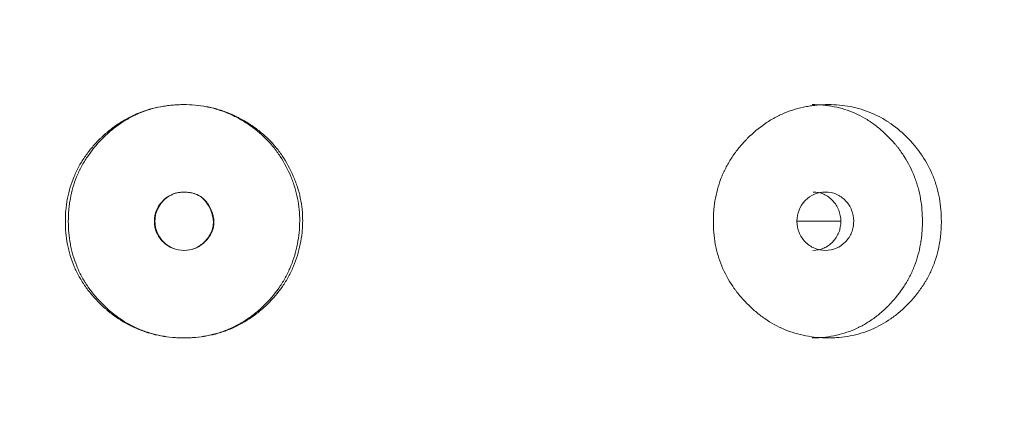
# Model space of a CAD drawing. Header units: millimetres. Extents: x 4 to 1188, y 1 to 840.
# Tile 38 of 210: x 191.57 to 196.39, y 418.8 to 420.74. Entities that reach past the tile are written whole.
import ezdxf

# ---------------------------------------------------------------- set-up
doc = ezdxf.new("R2010")
doc.units = ezdxf.units.MM
doc.layers.add('1', color=7, linetype='Continuous')
doc.styles.add('Arial Unicode MS', font='Arial Unicode MS')
doc.dimstyles.get("Standard").update_dxf_attribs({"dimtxt": 0.18, "dimasz": 0.18, "dimexe": 0.18, "dimexo": 0.0625, "dimgap": 0.09, "dimtad": 0, "dimtih": 1, "dimtoh": 1, "dimdec": 4, "dimzin": 0, "dimdsep": 46, "dimtxsty": 'Standard', "dimcen": 0.09, "dimadec": 0, "dimazin": 0, "dimtfac": 1, "dimtdec": 4, "dimtofl": 0, "dimtmove": 0, "dimatfit": 3, "dimfxl": 0, "dimtolj": 1, "dimtzin": 0, "dimarcsym": 0})

# ---------------------------------------------------------------- blocks, each defined once
blk = doc.blocks.new('_U20')
at = {"layer": '1', "color": 18, "lineweight": 35}
for p, q in [((202.0887, 543.3738), (147.6573, 543.3738)), ((149.6573, 543.3738), (149.6573, 286.2743)), ((180.6601, 286.2743), (147.6573, 286.2743))]:
    blk.add_line(p, q, dxfattribs=at)
at = {"layer": '1', "color": 18, "lineweight": 70}
for points in [[(149.6573, 543.3738), (150.4332, 539.8738), (148.8814, 539.8738)], [(149.6573, 286.2743), (148.8814, 289.7743), (150.4332, 289.7743)]]:
    blk.add_solid(points, dxfattribs=at)
at = {"layer": '1', "color": 18, "linetype": 'Continuous', "lineweight": 13, "insert": (147.5873, 404.2666), "char_height": 5, "attachment_point": 7, "rotation": 90, "line_spacing_factor": 1.047437, "style": 'Arial Unicode MS'}
blk.add_mtext('\\fArial Unicode MS|b0|i0;\\W1.0000;{\\H1.21x;(}1800{\\H1.21x;)}', dxfattribs=at)

msp = doc.modelspace()

# ---------------------------------------------------------------- linework, layer by layer
at = {"layer": '1', "color": 154, "linetype": 'Continuous', "lineweight": 13}
msp.add_line((195.3758, 419.7529), (195.5904, 419.7529), dxfattribs=at)
for points, knots in [([(192.9557, 419.7538), (192.9556, 419.7442), (192.9553, 419.7347), (192.9543, 419.7157), (192.9535, 419.7063), (192.9506, 419.678), (192.9477, 419.6592), (192.9429, 419.6359), (192.9419, 419.6312), (192.9398, 419.622), (192.9365, 419.6081), (192.9276, 419.5763), (192.9117, 419.5321), (192.8913, 419.4898), (192.877, 419.4652), (192.8695, 419.4531), (192.867, 419.4491), (192.8618, 419.4411), (192.8591, 419.4371), (192.8348, 419.402), (192.8103, 419.3734), (192.7698, 419.3338), (192.7557, 419.3212), (192.7262, 419.2971), (192.711, 419.2858), (192.664, 419.2545), (192.6309, 419.2369), (192.5871, 419.2192), (192.5783, 419.2159), (192.5648, 419.2112), (192.5602, 419.2097), (192.5511, 419.2069), (192.5466, 419.2055), (192.5238, 419.199), (192.5054, 419.1947), (192.4499, 419.1846), (192.4124, 419.1815), (192.3696, 419.1815), (192.3649, 419.1815), (192.3553, 419.1817), (192.3411, 419.1822), (192.327, 419.1831), (192.2988, 419.1855), (192.2614, 419.1905), (192.2247, 419.199), (192.1974, 419.2069), (192.1884, 419.2097), (192.1703, 419.216), (192.1615, 419.2193), (192.1176, 419.237), (192.0846, 419.2547), (192.0377, 419.2859), (192.0226, 419.2972), (192.0042, 419.3122), (192.0005, 419.3152), (191.9933, 419.3214), (191.9826, 419.3308), (191.9722, 419.3405), (191.9519, 419.3602), (191.9389, 419.374), (191.9144, 419.4026), (191.9027, 419.4174), (191.889, 419.4368), (191.8864, 419.4408), (191.8811, 419.4487), (191.8785, 419.4527), (191.8709, 419.4647), (191.8564, 419.4891), (191.844, 419.5144), (191.8294, 419.5488), (191.8198, 419.5752), (191.811, 419.607), (191.8078, 419.6209), (191.8058, 419.6302), (191.8048, 419.6348), (191.7967, 419.6769), (191.7935, 419.7145), (191.7936, 419.7711), (191.7944, 419.79), (191.7965, 419.8137), (191.797, 419.8184), (191.7981, 419.8279), (191.7999, 419.842), (191.8022, 419.856), (191.811, 419.9022), (191.8218, 419.9382), (191.8401, 419.9816), (191.844, 419.9902), (191.8503, 420.0031), (191.8524, 420.0073), (191.8568, 420.0158), (191.8591, 420.0199), (191.8706, 420.0407), (191.8806, 420.0566), (191.9022, 420.0874), (191.9137, 420.1023), (191.9381, 420.1309), (191.951, 420.1446), (191.968, 420.1613), (191.9714, 420.1646), (191.9784, 420.1711), (191.9888, 420.1807), (191.9996, 420.1899), (192.0214, 420.2078), (192.0516, 420.2303), (192.0919, 420.2546), (192.1174, 420.2673), (192.1303, 420.2734), (192.1346, 420.2753), (192.1433, 420.2791), (192.1477, 420.281), (192.1871, 420.297), (192.2232, 420.3073), (192.2786, 420.3176), (192.2973, 420.3201), (192.3209, 420.3222), (192.3257, 420.3226), (192.3352, 420.3232), (192.3399, 420.3235), (192.3541, 420.3241), (192.3635, 420.3243), (192.4107, 420.3244), (192.4482, 420.3212), (192.4946, 420.3125), (192.5039, 420.3105), (192.5177, 420.3072), (192.5224, 420.306), (192.5316, 420.3036), (192.5361, 420.3023), (192.5589, 420.2956), (192.5767, 420.2894), (192.6115, 420.2753), (192.6456, 420.2594), (192.6783, 420.2403), (192.6982, 420.2274), (192.7022, 420.2247), (192.71, 420.2194), (192.7217, 420.2113), (192.7481, 420.1914), (192.7693, 420.1729), (192.7964, 420.1469), (192.8157, 420.1263), (192.8335, 420.1041), (192.845, 420.0889), (192.8505, 420.0812), (192.8772, 420.0421), (192.8951, 420.0089), (192.9136, 419.9655), (192.9171, 419.9567), (192.9238, 419.939), (192.9269, 419.9299), (192.9355, 419.9028), (192.9403, 419.8846), (192.9519, 419.8293), (192.9558, 419.7919), (192.9557, 419.7538)], [0, 0, 0, 0, 0.007813, 0.007813, 0.015625, 0.015625, 0.03125, 0.03125, 0.035156, 0.035156, 0.039063, 0.046875, 0.0625, 0.078125, 0.085938, 0.085938, 0.089844, 0.089844, 0.09375, 0.09375, 0.125, 0.125, 0.140625, 0.140625, 0.15625, 0.15625, 0.1875, 0.1875, 0.195313, 0.195313, 0.199219, 0.199219, 0.203125, 0.203125, 0.21875, 0.21875, 0.25, 0.25, 0.253906, 0.253906, 0.257813, 0.265625, 0.265625, 0.28125, 0.296875, 0.296875, 0.304688, 0.304688, 0.3125, 0.3125, 0.34375, 0.34375, 0.359375, 0.359375, 0.363281, 0.363281, 0.367188, 0.375, 0.375, 0.390625, 0.390625, 0.40625, 0.40625, 0.410156, 0.410156, 0.414063, 0.414063, 0.421875, 0.4375, 0.4375, 0.453125, 0.460938, 0.464844, 0.464844, 0.46875, 0.46875, 0.5, 0.5, 0.515625, 0.515625, 0.519531, 0.519531, 0.523438, 0.53125, 0.53125, 0.5625, 0.5625, 0.570313, 0.570313, 0.574219, 0.574219, 0.578125, 0.578125, 0.59375, 0.59375, 0.609375, 0.609375, 0.625, 0.625, 0.628906, 0.628906, 0.632813, 0.640625, 0.640625, 0.65625, 0.671875, 0.679688, 0.679688, 0.683594, 0.683594, 0.6875, 0.6875, 0.71875, 0.71875, 0.734375, 0.734375, 0.738281, 0.738281, 0.742188, 0.742188, 0.75, 0.75, 0.78125, 0.78125, 0.789063, 0.789063, 0.792969, 0.792969, 0.796875, 0.796875, 0.8125, 0.8125, 0.828125, 0.84375, 0.84375, 0.847656, 0.847656, 0.851563, 0.859375, 0.875, 0.875, 0.890625, 0.898438, 0.898438, 0.90625, 0.90625, 0.9375, 0.9375, 0.945313, 0.945313, 0.953125, 0.953125, 0.96875, 0.96875, 1, 1, 1, 1]), ([(192.9411, 419.7538), (192.9411, 419.7349), (192.9401, 419.7162), (192.9363, 419.6789), (192.9335, 419.6604), (192.929, 419.6373), (192.9281, 419.6327), (192.9261, 419.6236), (192.9229, 419.6099), (192.9144, 419.5783), (192.8992, 419.5345), (192.8797, 419.4924), (192.866, 419.468), (192.8588, 419.4559), (192.8564, 419.4518), (192.8514, 419.4439), (192.8488, 419.4399), (192.8255, 419.4048), (192.8018, 419.3761), (192.7691, 419.3429), (192.7624, 419.3364), (192.7487, 419.3237), (192.7416, 419.3175), (192.7201, 419.2992), (192.7053, 419.2879), (192.6595, 419.2561), (192.623, 419.2359), (192.5839, 419.2201), (192.5751, 419.2167), (192.5707, 419.215), (192.5574, 419.2103), (192.5485, 419.2074), (192.5217, 419.1994), (192.4856, 419.1907), (192.4396, 419.1843), (192.407, 419.1822), (192.393, 419.1817), (192.3836, 419.1815), (192.3789, 419.1815), (192.3366, 419.1815), (192.2995, 419.1847), (192.2447, 419.1951), (192.2266, 419.1995), (192.2041, 419.2063), (192.1996, 419.2077), (192.1906, 419.2106), (192.1773, 419.2152), (192.1643, 419.2203), (192.1215, 419.2383), (192.0892, 419.2562), (192.051, 419.2827), (192.0398, 419.2909), (192.0287, 419.2996), (192.0214, 419.3055), (192.0178, 419.3085), (191.9999, 419.3236), (191.9862, 419.3364), (191.96, 419.3628), (191.9475, 419.3766), (191.9237, 419.4053), (191.9125, 419.4202), (191.8993, 419.4396), (191.8967, 419.4436), (191.8916, 419.4515), (191.8842, 419.4634), (191.8773, 419.4755), (191.8641, 419.5), (191.8562, 419.5168), (191.8422, 419.5509), (191.833, 419.5771), (191.8247, 419.6086), (191.8216, 419.6223), (191.8197, 419.6315), (191.8188, 419.6362), (191.8111, 419.6777), (191.8081, 419.7148), (191.8081, 419.7707), (191.8088, 419.7894), (191.8109, 419.8127), (191.8113, 419.8174), (191.8124, 419.8268), (191.8141, 419.8407), (191.8163, 419.8545), (191.8246, 419.9003), (191.8349, 419.9359), (191.8524, 419.979), (191.8561, 419.9876), (191.8621, 420.0003), (191.8641, 420.0046), (191.8683, 420.013), (191.8705, 420.0171), (191.8815, 420.0378), (191.8911, 420.0538), (191.9222, 420.1), (191.9459, 420.1286), (191.9755, 420.1586), (191.9789, 420.162), (191.9856, 420.1685), (191.9958, 420.1782), (192.0062, 420.1875), (192.0275, 420.2056), (192.0569, 420.2284), (192.0924, 420.2506), (192.113, 420.2617), (192.1213, 420.266), (192.1255, 420.2681), (192.1382, 420.2743), (192.1467, 420.2781), (192.1897, 420.2963), (192.2251, 420.3069), (192.2707, 420.3156), (192.2845, 420.3179), (192.2984, 420.3197), (192.3077, 420.3208), (192.3124, 420.3213), (192.3358, 420.3234), (192.3544, 420.3243), (192.4103, 420.3244), (192.4519, 420.3207), (192.4932, 420.3121), (192.5024, 420.3101), (192.507, 420.309), (192.5207, 420.3056), (192.5297, 420.3031), (192.5564, 420.2949), (192.5739, 420.2886), (192.608, 420.2741), (192.6248, 420.2661), (192.6493, 420.2527), (192.6574, 420.2481), (192.6734, 420.2383), (192.6813, 420.2333), (192.7202, 420.2071), (192.7489, 420.1836), (192.7883, 420.1442), (192.8007, 420.1304), (192.8185, 420.1086), (192.8242, 420.1011), (192.8353, 420.086), (192.8406, 420.0783), (192.8662, 420.0393), (192.8833, 420.0063), (192.9011, 419.9632), (192.9044, 419.9545), (192.9092, 419.9412), (192.9107, 419.9368), (192.9137, 419.9279), (192.9208, 419.9055), (192.9266, 419.883), (192.9376, 419.8284), (192.9412, 419.7914), (192.9411, 419.7538)], [0, 0, 0, 0, 0.015625, 0.015625, 0.03125, 0.03125, 0.035156, 0.035156, 0.039062, 0.046875, 0.0625, 0.078125, 0.085937, 0.085937, 0.089844, 0.089844, 0.09375, 0.09375, 0.125, 0.125, 0.132812, 0.132812, 0.140625, 0.140625, 0.15625, 0.15625, 0.1875, 0.191406, 0.191406, 0.195312, 0.195312, 0.203125, 0.203125, 0.21875, 0.234375, 0.242187, 0.246094, 0.246094, 0.25, 0.25, 0.28125, 0.28125, 0.296875, 0.296875, 0.300781, 0.300781, 0.304687, 0.3125, 0.3125, 0.34375, 0.34375, 0.351562, 0.355469, 0.355469, 0.359375, 0.359375, 0.375, 0.375, 0.390625, 0.390625, 0.40625, 0.40625, 0.410156, 0.410156, 0.414062, 0.421875, 0.421875, 0.4375, 0.4375, 0.453125, 0.460937, 0.464844, 0.464844, 0.46875, 0.46875, 0.5, 0.5, 0.515625, 0.515625, 0.519531, 0.519531, 0.523437, 0.53125, 0.53125, 0.5625, 0.5625, 0.570312, 0.570312, 0.574219, 0.574219, 0.578125, 0.578125, 0.59375, 0.59375, 0.625, 0.625, 0.628906, 0.628906, 0.632812, 0.640625, 0.640625, 0.65625, 0.671875, 0.675781, 0.675781, 0.679687, 0.679687, 0.6875, 0.6875, 0.71875, 0.71875, 0.726562, 0.730469, 0.730469, 0.734375, 0.734375, 0.75, 0.75, 0.78125, 0.785156, 0.785156, 0.789062, 0.789062, 0.796875, 0.796875, 0.8125, 0.8125, 0.828125, 0.828125, 0.835937, 0.835937, 0.84375, 0.84375, 0.875, 0.875, 0.890625, 0.890625, 0.898437, 0.898437, 0.90625, 0.90625, 0.9375, 0.9375, 0.945312, 0.945312, 0.949219, 0.949219, 0.953125, 0.96875, 0.96875, 1, 1, 1, 1]), ([(196.0831, 419.7528), (196.0831, 419.7504), (196.0831, 419.748), (196.083, 419.7433), (196.0829, 419.7361), (196.0824, 419.7195), (196.0809, 419.6957), (196.0788, 419.6768), (196.0769, 419.6626), (196.0763, 419.6579), (196.0748, 419.6485), (196.074, 419.6438), (196.0663, 419.602), (196.056, 419.5661), (196.0351, 419.5142), (196.0272, 419.4973), (196.0162, 419.4765), (196.0139, 419.4724), (196.0093, 419.4642), (196.0022, 419.452), (195.9947, 419.4402), (195.9792, 419.417), (195.9682, 419.4022), (195.9506, 419.3808), (195.9446, 419.3738), (195.9323, 419.36), (195.926, 419.3533), (195.9131, 419.3401), (195.9065, 419.3336), (195.8964, 419.3241), (195.893, 419.321), (195.8861, 419.3148), (195.8826, 419.3117), (195.8651, 419.2968), (195.8507, 419.2856), (195.8059, 419.2543), (195.7742, 419.2366), (195.7362, 419.2206), (195.7319, 419.2189), (195.7234, 419.2156), (195.7105, 419.2108), (195.6976, 419.2066), (195.6716, 419.1988), (195.654, 419.1946), (195.6186, 419.1879), (195.6007, 419.1855), (195.5736, 419.1831), (195.5645, 419.1825), (195.5509, 419.1819), (195.5463, 419.1817), (195.5371, 419.1815), (195.5326, 419.1815), (195.4915, 419.1815), (195.4553, 419.1847), (195.4016, 419.1949), (195.3838, 419.1992), (195.3484, 419.2098), (195.3312, 419.2161), (195.2807, 419.2373), (195.2407, 419.2594), (195.2033, 419.2867), (195.1885, 419.298), (195.1812, 419.3039), (195.1598, 419.322), (195.1461, 419.3346), (195.1199, 419.361), (195.1074, 419.3748), (195.0894, 419.3963), (195.0807, 419.4073), (195.0723, 419.4187), (195.0668, 419.4263), (195.0641, 419.4302), (195.0402, 419.4653), (195.0224, 419.4981), (195.001, 419.5499), (194.9932, 419.572), (194.9869, 419.5948), (194.9845, 419.604), (194.9833, 419.6086), (194.98, 419.6225), (194.978, 419.6318), (194.9695, 419.6784), (194.9657, 419.7253), (194.9668, 419.7727), (194.9677, 419.7917), (194.9683, 419.8012), (194.9709, 419.8296), (194.9735, 419.8483), (194.9839, 419.9036), (194.9945, 419.9397), (195.0109, 419.9791), (195.0128, 419.9835), (195.0166, 419.9921), (195.0226, 420.005), (195.029, 420.0175), (195.0425, 420.0422), (195.0522, 420.058), (195.0733, 420.0887), (195.0845, 420.1035), (195.1025, 420.125), (195.1086, 420.1321), (195.1181, 420.1424), (195.1213, 420.1459), (195.1278, 420.1526), (195.131, 420.156), (195.1607, 420.1858), (195.189, 420.2097), (195.2346, 420.241), (195.2503, 420.2507), (195.2707, 420.2619), (195.2748, 420.264), (195.2831, 420.2683), (195.2872, 420.2703), (195.2996, 420.2763), (195.308, 420.28), (195.3502, 420.2975), (195.3849, 420.3077), (195.4296, 420.3161), (195.4431, 420.3183), (195.4567, 420.32), (195.4658, 420.3211), (195.4704, 420.3215), (195.4931, 420.3236), (195.5113, 420.3243), (195.5657, 420.3243), (195.6018, 420.3212), (195.6422, 420.3135), (195.6467, 420.3126), (195.6556, 420.3106), (195.6689, 420.3075), (195.6995, 420.2992), (195.7419, 420.2838), (195.7824, 420.264), (195.8099, 420.2478), (195.8215, 420.2403), (195.8291, 420.2352), (195.8329, 420.2326), (195.8668, 420.2088), (195.8946, 420.1848), (195.9331, 420.1452), (195.9455, 420.1315), (195.9602, 420.1134), (195.9631, 420.1097), (195.9688, 420.1024), (195.9772, 420.0913), (195.9852, 420.0799), (196.0108, 420.0414), (196.0282, 420.0086), (196.0457, 419.965), (196.049, 419.9562), (196.0552, 419.9382), (196.058, 419.9292), (196.0657, 419.902), (196.0699, 419.8838), (196.0799, 419.8284), (196.0831, 419.7909), (196.0831, 419.7528)], [0, 0, 0, 0, 0.001953, 0.001953, 0.003906, 0.007813, 0.015625, 0.023438, 0.023438, 0.027344, 0.027344, 0.03125, 0.03125, 0.0625, 0.0625, 0.078125, 0.078125, 0.082031, 0.082031, 0.085938, 0.09375, 0.09375, 0.109375, 0.109375, 0.117188, 0.117188, 0.125, 0.125, 0.132813, 0.132813, 0.136719, 0.136719, 0.140625, 0.140625, 0.15625, 0.15625, 0.1875, 0.1875, 0.191406, 0.191406, 0.195313, 0.203125, 0.203125, 0.21875, 0.21875, 0.234375, 0.234375, 0.242188, 0.242188, 0.246094, 0.246094, 0.25, 0.25, 0.28125, 0.28125, 0.296875, 0.296875, 0.3125, 0.3125, 0.34375, 0.351563, 0.351563, 0.359375, 0.359375, 0.375, 0.375, 0.390625, 0.390625, 0.398438, 0.402344, 0.402344, 0.40625, 0.40625, 0.4375, 0.4375, 0.453125, 0.457031, 0.457031, 0.460938, 0.460938, 0.46875, 0.46875, 0.5, 0.507813, 0.507813, 0.515625, 0.515625, 0.53125, 0.53125, 0.5625, 0.5625, 0.566406, 0.566406, 0.570313, 0.578125, 0.578125, 0.59375, 0.59375, 0.609375, 0.609375, 0.617188, 0.617188, 0.621094, 0.621094, 0.625, 0.625, 0.65625, 0.65625, 0.671875, 0.671875, 0.675781, 0.675781, 0.679688, 0.679688, 0.6875, 0.6875, 0.71875, 0.71875, 0.726563, 0.730469, 0.730469, 0.734375, 0.734375, 0.75, 0.75, 0.78125, 0.78125, 0.785156, 0.785156, 0.789063, 0.796875, 0.8125, 0.828125, 0.835938, 0.839844, 0.839844, 0.84375, 0.84375, 0.875, 0.875, 0.890625, 0.890625, 0.894531, 0.894531, 0.898438, 0.90625, 0.90625, 0.9375, 0.9375, 0.945313, 0.945313, 0.953125, 0.953125, 0.96875, 0.96875, 1, 1, 1, 1]), ([(195.4503, 420.3243), (195.4505, 420.3243), (195.4507, 420.3243), (195.4688, 420.3243), (195.4866, 420.3235), (195.5134, 420.321), (195.5268, 420.3194), (195.5401, 420.3173), (195.549, 420.3157), (195.5535, 420.3149), (195.5932, 420.307), (195.6441, 420.2909), (195.6999, 420.2626), (195.723, 420.2483), (195.7383, 420.2384), (195.7457, 420.2332), (195.7677, 420.2172), (195.7817, 420.2058), (195.8087, 420.1817), (195.8217, 420.169), (195.8404, 420.1491), (195.8496, 420.1389), (195.8584, 420.1284), (195.8643, 420.1213), (195.8671, 420.1177), (195.8813, 420.0996), (195.8919, 420.0847), (195.9215, 420.0386), (195.9381, 420.0059), (195.9532, 419.9669), (195.9548, 419.9625), (195.9579, 419.9537), (195.9595, 419.9493), (195.9638, 419.936), (195.9665, 419.9271), (195.9739, 419.9002), (195.9779, 419.8821), (195.9874, 419.8274), (195.9903, 419.7904), (195.9904, 419.7528)], [0, 0, 0, 0, 0.000687, 0.000687, 0.063144, 0.063144, 0.094373, 0.109987, 0.109987, 0.125601, 0.125601, 0.250515, 0.312972, 0.344201, 0.344201, 0.375429, 0.375429, 0.437886, 0.437886, 0.500344, 0.500344, 0.531572, 0.547186, 0.547186, 0.562801, 0.562801, 0.625258, 0.625258, 0.750172, 0.750172, 0.765786, 0.765786, 0.7814, 0.7814, 0.812629, 0.812629, 0.875086, 0.875086, 1, 1, 1, 1]), ([(192.2297, 419.7529), (192.2296, 419.7333), (192.2331, 419.7151), (192.2471, 419.6816), (192.2575, 419.6664), (192.3003, 419.6242), (192.3348, 419.6101), (192.3945, 419.6101), (192.413, 419.6136), (192.4386, 419.6241), (192.4467, 419.6284), (192.4584, 419.6363), (192.4622, 419.6391), (192.4678, 419.6437), (192.4696, 419.6453), (192.4732, 419.6485), (192.4749, 419.6501), (192.5071, 419.6819), (192.5218, 419.7149), (192.5206, 419.769), (192.5164, 419.7876), (192.4999, 419.827), (192.4895, 419.8434), (192.4642, 419.8696), (192.4493, 419.8794), (192.4237, 419.8892), (192.4146, 419.8916), (192.4002, 419.8941), (192.3952, 419.8947), (192.3875, 419.8953), (192.385, 419.8954), (192.3797, 419.8956), (192.3769, 419.8957), (192.3342, 419.8956), (192.2999, 419.8815), (192.2579, 419.8399), (192.2474, 419.8245), (192.2333, 419.7909), (192.2298, 419.7725), (192.2297, 419.7529)], [0, 0, 0, 0, 0.0625, 0.0625, 0.125, 0.125, 0.25, 0.25, 0.3125, 0.3125, 0.34375, 0.34375, 0.359375, 0.359375, 0.367188, 0.367188, 0.375, 0.375, 0.5, 0.5, 0.5625, 0.5625, 0.625, 0.625, 0.6875, 0.6875, 0.71875, 0.71875, 0.734375, 0.734375, 0.742188, 0.742188, 0.75, 0.75, 0.875, 0.875, 0.9375, 0.9375, 1, 1, 1, 1]), ([(192.2325, 419.7529), (192.2324, 419.7403), (192.2351, 419.7156), (192.2494, 419.6808), (192.2764, 419.6465), (192.3181, 419.6169), (192.3743, 419.6068), (192.4305, 419.6166), (192.47, 419.6449), (192.4945, 419.6738), (192.5087, 419.6984), (192.5169, 419.7243), (192.5192, 419.7514), (192.5154, 419.7795), (192.5048, 419.8121), (192.4864, 419.8462), (192.456, 419.8756), (192.4174, 419.8927), (192.3765, 419.8972), (192.337, 419.8928), (192.3022, 419.8783), (192.2729, 419.8548), (192.2497, 419.8253), (192.2354, 419.7904), (192.2325, 419.7656), (192.2325, 419.7529)], [0, 0, 0, 0, 0.04197, 0.082421, 0.124387, 0.186909, 0.249038, 0.311017, 0.373176, 0.406834, 0.437878, 0.467535, 0.497202, 0.528278, 0.561984, 0.611636, 0.656502, 0.701235, 0.750529, 0.79266, 0.833212, 0.875248, 0.917152, 0.957748, 1, 1, 1, 1]), ([(195.376, 419.7529), (195.3759, 419.7333), (195.3793, 419.7151), (195.3928, 419.6816), (195.4028, 419.6664), (195.4302, 419.6382), (195.4453, 419.6277), (195.4781, 419.6136), (195.4957, 419.6101), (195.5535, 419.6101), (195.5861, 419.624), (195.6268, 419.666), (195.6369, 419.6814), (195.647, 419.7066), (195.6495, 419.7153), (195.6529, 419.7335), (195.6537, 419.7428), (195.6537, 419.7726), (195.6503, 419.7909), (195.6402, 419.8162), (195.636, 419.8242), (195.6259, 419.8395), (195.6202, 419.8466), (195.5997, 419.8677), (195.5847, 419.8782), (195.552, 419.8922), (195.5345, 419.8957), (195.4766, 419.8956), (195.4436, 419.8815), (195.3897, 419.826), (195.3762, 419.7921), (195.376, 419.7529)], [0, 0, 0, 0, 0.0625, 0.0625, 0.125, 0.125, 0.1875, 0.1875, 0.25, 0.25, 0.375, 0.375, 0.4375, 0.4375, 0.46875, 0.46875, 0.5, 0.5, 0.5625, 0.5625, 0.59375, 0.59375, 0.625, 0.625, 0.6875, 0.6875, 0.75, 0.75, 0.875, 0.875, 1, 1, 1, 1]), ([(195.4545, 419.6101), (195.4545, 419.6101), (195.4725, 419.6101), (195.5085, 419.6168), (195.5532, 419.6497), (195.5844, 419.6965), (195.5938, 419.7529), (195.5844, 419.8091), (195.5532, 419.8561), (195.5086, 419.8889), (195.4728, 419.8957), (195.4549, 419.8957)], [0, 0, 0, 0, 0.000012, 0.12511, 0.250076, 0.375335, 0.500181, 0.625927, 0.750257, 0.875891, 1, 1, 1, 1]), ([(195.9904, 419.7528), (195.9904, 419.7505), (195.9904, 419.7481), (195.9903, 419.7434), (195.9902, 419.7363), (195.9897, 419.7199), (195.9883, 419.6964), (195.9863, 419.6778), (195.9845, 419.6638), (195.9839, 419.6591), (195.9825, 419.6498), (195.9817, 419.6452), (195.9744, 419.6038), (195.9646, 419.5682), (195.9446, 419.5167), (195.9371, 419.4998), (195.9265, 419.4792), (195.9243, 419.4751), (195.9199, 419.4669), (195.9131, 419.4547), (195.9059, 419.4429), (195.881, 419.4043), (195.8583, 419.3757), (195.827, 419.3425), (195.8206, 419.336), (195.8108, 419.3264), (195.8074, 419.3232), (195.8008, 419.317), (195.7974, 419.314), (195.7804, 419.2989), (195.7522, 419.2762), (195.7146, 419.2517), (195.6868, 419.2367), (195.6746, 419.2308), (195.6664, 419.2269), (195.6623, 419.2251), (195.6249, 419.2088), (195.5908, 419.1983), (195.5384, 419.1881), (195.5163, 419.1849), (195.4939, 419.1831), (195.4849, 419.1825), (195.4804, 419.1823), (195.4672, 419.1817), (195.4585, 419.1815), (195.4499, 419.1815)], [0, 0, 0, 0, 0.007822, 0.007822, 0.015644, 0.031287, 0.062574, 0.093861, 0.093861, 0.109505, 0.109505, 0.125149, 0.125149, 0.250297, 0.250297, 0.312872, 0.312872, 0.328515, 0.328515, 0.344159, 0.375446, 0.375446, 0.500594, 0.500594, 0.531882, 0.531882, 0.547525, 0.547525, 0.563169, 0.563169, 0.625743, 0.688317, 0.719605, 0.735248, 0.735248, 0.750892, 0.750892, 0.87604, 0.87604, 0.938615, 0.954258, 0.954258, 0.969902, 0.969902, 1, 1, 1, 1])]:
    msp.add_open_spline(points, degree=3, knots=knots, dxfattribs=at)

# ---------------------------------------------------------------- dimensions: what is measured, and where the dimension line sits
at = {"layer": '1', "color": 18, "linetype": 'Continuous', "lineweight": 13}
dim = msp.add_linear_dim(base=(149.6573, 286.2743), p1=(248.7601, 543.3738), p2=(192.3744, 286.2743), angle=90, dimstyle='Standard', override={"dimtxt": 5, "dimasz": 3.5, "dimexe": 2, "dimexo": 1, "dimgap": 2.5, "dimtad": 1, "dimtih": 0, "dimtoh": 0, "dimdec": 0, "dimlfac": 7, "dimzin": 8, "dimdsep": 44, "dimlunit": 2, "dimpost": '(<>)', "dimtxsty": 'Arial Unicode MS', "dimsah": 1, "dimse1": 0, "dimse2": 0, "dimsd1": 0, "dimsd2": 0, "dimclrd": 18, "dimclre": 18, "dimclrt": 18, "dimtm": -0.1, "dimtfac": 0.4, "dimtdec": 2, "dimtofl": 1, "dimtmove": 0, "dimtzin": 8, "dimlwd": 35, "dimlwe": 35}, dxfattribs=at)
dim.commit()
dim.dimension.update_dxf_attribs({"geometry": '_U20', "text_midpoint": (149.6573, 414.8241), "dimtype": 160})

doc.saveas('drawing.dxf')
